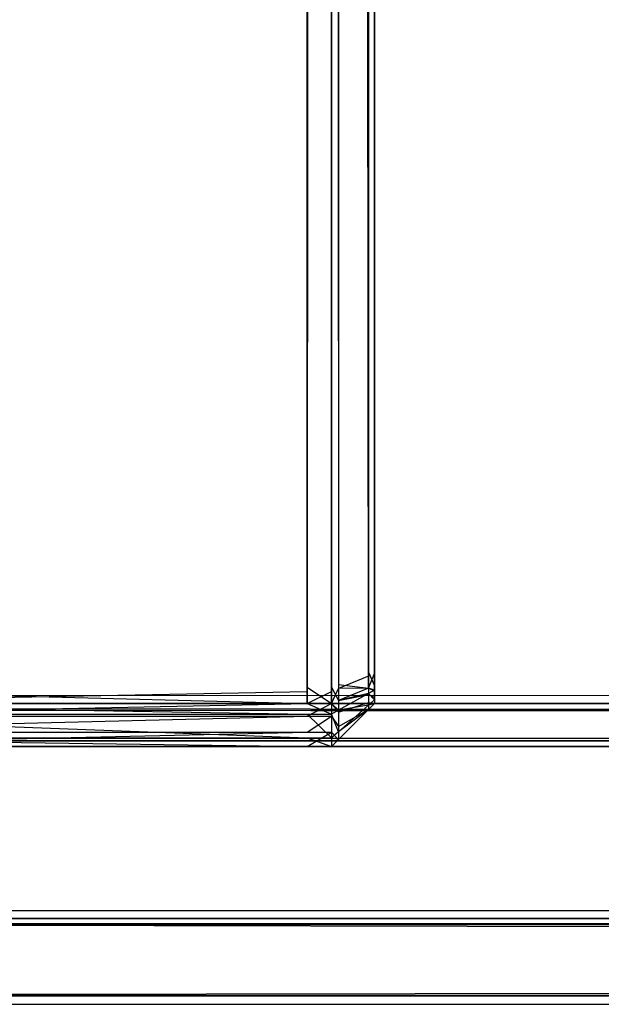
# Model space of a CAD drawing. Extents: x 0 to 1.6, y -0.5 to 0.
# Tile 4 of 186: x 0.00677 to 0.01354, y -0.501 to -0.48954. Entities that reach past the tile are written whole.
import ezdxf

# ---------------------------------------------------------------- set-up
doc = ezdxf.new("R2010")
doc.units = 0
for name, color, linetype in [('L0_ABDECKPL_0___REPLACEMTFOREMP', 7, 'CONTINUOUS'), ('L11_KORPUS1_4___REPLACEMTFOREMP', 7, 'CONTINUOUS'), ('L15_KORPUS1_0___REPLACEMTFOREMP', 7, 'CONTINUOUS')]:
    doc.layers.add(name, color=color, linetype=linetype)

msp = doc.modelspace()

# ---------------------------------------------------------------- linework, layer by layer
at = {"layer": 'L0_ABDECKPL_0___REPLACEMTFOREMP', "color": 39}
for points, invisible_edges in [([(0.001665, -0.001867, 0.603241), (0.001616, -0.499911, 0.603241), (0.471779, -0.499911, 0.603241), (0.001665, -0.001867, 0.603241)], 15), ([(0.001616, -0.499908, 0.591241), (0.001665, -0.00187, 0.591241), (0.475865, -0.499908, 0.591241), (0.001616, -0.499908, 0.591241)], 15), ([(0.001665, -0.001867, 0.603241), (0.471779, -0.499911, 0.603241), (0.471779, -0.001867, 0.603241), (0.001665, -0.001867, 0.603241)], 15), ([(0.475865, -0.499908, 0.591241), (0.001665, -0.00187, 0.591241), (0.471779, -0.00187, 0.591241), (0.475865, -0.499908, 0.591241)], 15), ([(0.475865, -0.499908, 0.591241), (0.001616, -0.500001, 0.591241), (0.001616, -0.499908, 0.591241), (0.475865, -0.499908, 0.591241)], 13), ([(0.001616, -0.500001, 0.591241), (0.475865, -0.499908, 0.591241), (0.471779, -0.500001, 0.591241), (0.001616, -0.500001, 0.591241)], 14), ([(0.001616, -0.500001, 0.603241), (0.471779, -0.499911, 0.603241), (0.001616, -0.499911, 0.603241), (0.001616, -0.500001, 0.603241)], 13), ([(0.471779, -0.499911, 0.603241), (0.001616, -0.500001, 0.603241), (0.471779, -0.500001, 0.603241), (0.471779, -0.499911, 0.603241)], 14), ([(0.001616, -0.500001, 0.591241), (0.471779, -0.500072, 0.591312), (0.001587, -0.500072, 0.591312), (0.001616, -0.500001, 0.591241)], 14), ([(0.471779, -0.500001, 0.603241), (0.001591, -0.500061, 0.603181), (0.471779, -0.500061, 0.603181), (0.471779, -0.500001, 0.603241)], 13), ([(0.001591, -0.500061, 0.603181), (0.471779, -0.500001, 0.603241), (0.001616, -0.500001, 0.603241), (0.001591, -0.500061, 0.603181)], 14), ([(0.471779, -0.500072, 0.591312), (0.001616, -0.500001, 0.591241), (0.471779, -0.500001, 0.591241), (0.471779, -0.500072, 0.591312)], 13), ([(0.001587, -0.500072, 0.591312), (0.471779, -0.500899, 0.59214), (0.001244, -0.500899, 0.59214), (0.001587, -0.500072, 0.591312)], 14), ([(0.471779, -0.500061, 0.603181), (0.001247, -0.500892, 0.60235), (0.471779, -0.500892, 0.60235), (0.471779, -0.500061, 0.603181)], 13), ([(0.001247, -0.500892, 0.60235), (0.471779, -0.500061, 0.603181), (0.001591, -0.500061, 0.603181), (0.001247, -0.500892, 0.60235)], 14), ([(0.471779, -0.500899, 0.59214), (0.001587, -0.500072, 0.591312), (0.471779, -0.500072, 0.591312), (0.471779, -0.500899, 0.59214)], 13), ([(0.471779, -0.500892, 0.60235), (0.001202, -0.501, 0.602241), (0.471779, -0.501, 0.602241), (0.471779, -0.500892, 0.60235)], 13), ([(0.001202, -0.501, 0.602241), (0.471779, -0.500892, 0.60235), (0.001247, -0.500892, 0.60235), (0.001202, -0.501, 0.602241)], 14), ([(0.001244, -0.500899, 0.59214), (0.471779, -0.501, 0.592241), (0.001202, -0.501, 0.592241), (0.001244, -0.500899, 0.59214)], 14), ([(0.471779, -0.501, 0.592241), (0.001244, -0.500899, 0.59214), (0.471779, -0.500899, 0.59214), (0.471779, -0.501, 0.592241)], 13), ([(0.471779, -0.501, 0.592379), (0.001202, -0.501, 0.592241), (0.471779, -0.501, 0.592241), (0.471779, -0.501, 0.592379)], 13), ([(0.001202, -0.501, 0.592241), (0.471779, -0.501, 0.592379), (0.001202, -0.501, 0.592379), (0.001202, -0.501, 0.592241)], 14), ([(0.471779, -0.501, 0.602241), (0.001202, -0.501, 0.602063), (0.471779, -0.501, 0.602063), (0.471779, -0.501, 0.602241)], 13), ([(0.001202, -0.501, 0.602063), (0.471779, -0.501, 0.602241), (0.001202, -0.501, 0.602241), (0.001202, -0.501, 0.602063)], 14), ([(0.471779, -0.501, 0.602063), (0.001202, -0.501, 0.592379), (0.471779, -0.501, 0.592379), (0.471779, -0.501, 0.602063)], 13), ([(0.001202, -0.501, 0.592379), (0.471779, -0.501, 0.602063), (0.001202, -0.501, 0.602063), (0.001202, -0.501, 0.592379)], 14)]:
    msp.add_3dface(points, dxfattribs=dict(at, invisible_edges=invisible_edges))
at = {"layer": 'L11_KORPUS1_4___REPLACEMTFOREMP', "color": 8}
for points, invisible_edges in [([(0.010115, -0.022843, 0.006887), (0.002746, -0.49736, 0.006887), (0.002746, -0.019241, 0.006887), (0.010115, -0.022843, 0.006887)], 13), ([(0.002746, -0.497312, 0.59039), (0.010115, -0.022897, 0.59039), (0.002746, -0.019295, 0.59039), (0.002746, -0.497312, 0.59039)], 13), ([(0.002746, -0.49736, 0.006887), (0.010115, -0.022843, 0.006887), (0.010115, -0.49736, 0.006887), (0.002746, -0.49736, 0.006887)], 14), ([(0.010115, -0.022897, 0.59039), (0.002746, -0.497312, 0.59039), (0.010115, -0.497312, 0.59039), (0.010115, -0.022897, 0.59039)], 14), ([(0.010399, -0.022843, 0.006887), (0.010115, -0.49736, 0.006887), (0.010115, -0.022843, 0.006887), (0.010399, -0.022843, 0.006887)], 13), ([(0.010115, -0.49736, 0.006887), (0.010399, -0.022843, 0.006887), (0.010399, -0.49736, 0.006887), (0.010115, -0.49736, 0.006887)], 14), ([(0.010115, -0.497312, 0.59039), (0.010399, -0.022897, 0.59039), (0.010115, -0.022897, 0.59039), (0.010115, -0.497312, 0.59039)], 13), ([(0.010399, -0.022897, 0.59039), (0.010115, -0.497312, 0.59039), (0.010399, -0.497312, 0.59039), (0.010399, -0.022897, 0.59039)], 14), ([(0.010479, -0.022876, 0.006967), (0.010399, -0.49736, 0.006887), (0.010399, -0.022843, 0.006887), (0.010479, -0.022876, 0.006967)], 13), ([(0.010399, -0.49736, 0.006887), (0.010479, -0.022876, 0.006967), (0.010479, -0.497327, 0.006967), (0.010399, -0.49736, 0.006887)], 14), ([(0.010479, -0.497279, 0.59031), (0.010399, -0.022897, 0.59039), (0.010399, -0.497312, 0.59039), (0.010479, -0.497279, 0.59031)], 13), ([(0.010399, -0.022897, 0.59039), (0.010479, -0.497279, 0.59031), (0.010479, -0.02293, 0.59031), (0.010399, -0.022897, 0.59039)], 14), ([(0.010479, -0.022876, 0.006967), (0.010828, -0.497183, 0.007316), (0.010479, -0.497327, 0.006967), (0.010479, -0.022876, 0.006967)], 13), ([(0.010828, -0.497183, 0.007316), (0.010479, -0.022876, 0.006967), (0.010828, -0.02302, 0.007316), (0.010828, -0.497183, 0.007316)], 14), ([(0.010828, -0.497135, 0.589961), (0.010479, -0.02293, 0.59031), (0.010479, -0.497279, 0.59031), (0.010828, -0.497135, 0.589961)], 13), ([(0.010479, -0.02293, 0.59031), (0.010828, -0.497135, 0.589961), (0.010828, -0.023075, 0.589961), (0.010479, -0.02293, 0.59031)], 14), ([(0.010899, -0.02305, 0.007387), (0.010828, -0.497183, 0.007316), (0.010828, -0.02302, 0.007316), (0.010899, -0.02305, 0.007387)], 13), ([(0.010828, -0.497183, 0.007316), (0.010899, -0.02305, 0.007387), (0.010899, -0.497153, 0.007387), (0.010828, -0.497183, 0.007316)], 14), ([(0.010899, -0.497105, 0.58989), (0.010828, -0.023075, 0.589961), (0.010828, -0.497135, 0.589961), (0.010899, -0.497105, 0.58989)], 13), ([(0.010828, -0.023075, 0.589961), (0.010899, -0.497105, 0.58989), (0.010899, -0.023104, 0.58989), (0.010828, -0.023075, 0.589961)], 14), ([(0.010899, -0.497153, 0.007387), (0.010899, -0.02305, 0.007606), (0.010899, -0.497153, 0.007606), (0.010899, -0.497153, 0.007387)], 13), ([(0.010899, -0.02305, 0.007606), (0.010899, -0.497153, 0.007387), (0.010899, -0.02305, 0.007387), (0.010899, -0.02305, 0.007606)], 14), ([(0.010899, -0.497105, 0.589671), (0.010899, -0.497153, 0.007606), (0.010899, -0.02305, 0.007606), (0.010899, -0.497105, 0.589671)], 13), ([(0.010899, -0.497105, 0.589671), (0.010899, -0.02305, 0.007606), (0.010899, -0.023104, 0.589671), (0.010899, -0.497105, 0.589671)], 10), ([(0.010899, -0.497105, 0.589671), (0.010899, -0.023104, 0.58989), (0.010899, -0.497105, 0.58989), (0.010899, -0.497105, 0.589671)], 13), ([(0.010899, -0.023104, 0.58989), (0.010899, -0.497105, 0.589671), (0.010899, -0.023104, 0.589671), (0.010899, -0.023104, 0.58989)], 14), ([(0.010479, -0.497279, 0.59031), (0.010828, -0.497322, 0.589961), (0.010828, -0.497135, 0.589961), (0.010479, -0.497279, 0.59031)], 14), ([(0.010828, -0.497322, 0.007316), (0.010479, -0.497327, 0.006967), (0.010828, -0.497183, 0.007316), (0.010828, -0.497322, 0.007316)], 14), ([(0.010828, -0.497135, 0.589961), (0.010899, -0.497293, 0.58989), (0.010899, -0.497105, 0.58989), (0.010828, -0.497135, 0.589961)], 14), ([(0.010899, -0.497293, 0.58989), (0.010828, -0.497135, 0.589961), (0.010828, -0.497322, 0.589961), (0.010899, -0.497293, 0.58989)], 13), ([(0.010899, -0.497153, 0.007387), (0.010828, -0.497322, 0.007316), (0.010828, -0.497183, 0.007316), (0.010899, -0.497153, 0.007387)], 13), ([(0.010828, -0.497322, 0.007316), (0.010899, -0.497153, 0.007387), (0.010899, -0.497293, 0.007387), (0.010828, -0.497322, 0.007316)], 14), ([(0.010899, -0.497202, 0.589671), (0.010899, -0.497105, 0.58989), (0.010899, -0.497293, 0.58989), (0.010899, -0.497202, 0.589671)], 13), ([(0.010899, -0.497105, 0.58989), (0.010899, -0.497202, 0.589671), (0.010899, -0.497105, 0.589671), (0.010899, -0.497105, 0.58989)], 14), ([(0.010899, -0.497202, 0.589671), (0.010899, -0.497202, 0.007606), (0.010899, -0.497105, 0.589671), (0.010899, -0.497202, 0.589671)], 13), ([(0.010899, -0.497105, 0.589671), (0.010899, -0.497202, 0.007606), (0.010899, -0.497153, 0.007606), (0.010899, -0.497105, 0.589671)], 10), ([(0.010899, -0.497153, 0.007387), (0.010899, -0.497202, 0.007606), (0.010899, -0.497293, 0.007387), (0.010899, -0.497153, 0.007387)], 13), ([(0.010899, -0.497202, 0.007606), (0.010899, -0.497153, 0.007387), (0.010899, -0.497153, 0.007606), (0.010899, -0.497202, 0.007606)], 14), ([(0.010399, -0.497312, 0.59039), (0.010479, -0.497467, 0.59031), (0.010479, -0.497279, 0.59031), (0.010399, -0.497312, 0.59039)], 14), ([(0.010828, -0.497322, 0.589961), (0.010479, -0.497279, 0.59031), (0.010479, -0.497467, 0.59031), (0.010828, -0.497322, 0.589961)], 13), ([(0.010899, -0.497344, 0.007438), (0.010828, -0.497322, 0.007316), (0.010899, -0.497293, 0.007387), (0.010899, -0.497344, 0.007438)], 14), ([(0.010828, -0.497322, 0.589961), (0.010899, -0.497354, 0.589829), (0.010899, -0.497293, 0.58989), (0.010828, -0.497322, 0.589961)], 14), ([(0.010899, -0.497222, 0.007626), (0.010899, -0.497293, 0.007387), (0.010899, -0.497202, 0.007606), (0.010899, -0.497222, 0.007626)], 14), ([(0.010899, -0.497293, 0.58989), (0.010899, -0.497226, 0.589648), (0.010899, -0.497202, 0.589671), (0.010899, -0.497293, 0.58989)], 14), ([(0.010899, -0.497226, 0.589648), (0.010899, -0.497222, 0.007626), (0.010899, -0.497202, 0.589671), (0.010899, -0.497226, 0.589648)], 13), ([(0.010899, -0.497202, 0.589671), (0.010899, -0.497222, 0.007626), (0.010899, -0.497202, 0.007606), (0.010899, -0.497202, 0.589671)], 10), ([(0.010899, -0.497293, 0.007387), (0.010899, -0.497222, 0.007626), (0.010899, -0.497344, 0.007438), (0.010899, -0.497293, 0.007387)], 13), ([(0.010899, -0.497265, 0.007669), (0.010899, -0.497344, 0.007438), (0.010899, -0.497222, 0.007626), (0.010899, -0.497265, 0.007669)], 14), ([(0.010899, -0.497255, 0.589619), (0.010899, -0.497265, 0.007669), (0.010899, -0.497222, 0.007626), (0.010899, -0.497255, 0.589619)], 13), ([(0.010899, -0.497255, 0.589619), (0.010899, -0.497222, 0.007626), (0.010899, -0.497226, 0.589648), (0.010899, -0.497255, 0.589619)], 10), ([(0.010899, -0.497354, 0.589829), (0.010899, -0.497255, 0.589619), (0.010899, -0.497226, 0.589648), (0.010899, -0.497354, 0.589829)], 14), ([(0.010899, -0.497226, 0.589648), (0.010899, -0.497293, 0.58989), (0.010899, -0.497354, 0.589829), (0.010899, -0.497226, 0.589648)], 13), ([(0.010899, -0.49743, 0.589753), (0.010899, -0.497281, 0.589592), (0.010899, -0.497255, 0.589619), (0.010899, -0.49743, 0.589753)], 14), ([(0.010899, -0.497255, 0.589619), (0.010899, -0.497354, 0.589829), (0.010899, -0.49743, 0.589753), (0.010899, -0.497255, 0.589619)], 13), ([(0.010899, -0.497281, 0.589448), (0.010899, -0.497255, 0.589619), (0.010899, -0.497281, 0.589592), (0.010899, -0.497281, 0.589448)], 13), ([(0.010899, -0.497255, 0.589619), (0.010899, -0.497281, 0.589448), (0.010899, -0.497281, 0.007813), (0.010899, -0.497255, 0.589619)], 10), ([(0.010899, -0.497255, 0.589619), (0.010899, -0.497281, 0.007813), (0.010899, -0.497281, 0.007685), (0.010899, -0.497255, 0.589619)], 13), ([(0.010899, -0.497255, 0.589619), (0.010899, -0.497281, 0.007685), (0.010899, -0.497265, 0.007669), (0.010899, -0.497255, 0.589619)], 10), ([(0.010899, -0.497344, 0.007438), (0.010899, -0.497265, 0.007669), (0.010899, -0.497458, 0.007553), (0.010899, -0.497344, 0.007438)], 13), ([(0.010899, -0.497281, 0.007685), (0.010899, -0.497458, 0.007553), (0.010899, -0.497265, 0.007669), (0.010899, -0.497281, 0.007685)], 14), ([(0.010899, -0.497281, 0.589592), (0.010899, -0.49743, 0.589753), (0.010899, -0.4975, 0.589683), (0.010899, -0.497281, 0.589592)], 13), ([(0.010899, -0.4975, 0.007595), (0.010899, -0.497281, 0.007813), (0.010899, -0.4975, 0.007813), (0.010899, -0.4975, 0.007595)], 13), ([(0.010899, -0.497281, 0.007813), (0.010899, -0.4975, 0.007595), (0.010899, -0.497281, 0.007685), (0.010899, -0.497281, 0.007813)], 14), ([(0.010899, -0.4975, 0.589448), (0.010899, -0.497281, 0.589592), (0.010899, -0.4975, 0.589683), (0.010899, -0.4975, 0.589448)], 13), ([(0.010899, -0.497281, 0.589592), (0.010899, -0.4975, 0.589448), (0.010899, -0.497281, 0.589448), (0.010899, -0.497281, 0.589592)], 14), ([(0.010899, -0.497458, 0.007553), (0.010899, -0.497281, 0.007685), (0.010899, -0.4975, 0.007595), (0.010899, -0.497458, 0.007553)], 13), ([(0.010899, -0.4975, 0.007813), (0.010899, -0.497281, 0.589448), (0.010899, -0.4975, 0.589448), (0.010899, -0.4975, 0.007813)], 13), ([(0.010899, -0.497281, 0.589448), (0.010899, -0.4975, 0.007813), (0.010899, -0.497281, 0.007813), (0.010899, -0.497281, 0.589448)], 14), ([(0.010115, -0.4975, 0.59039), (0.002746, -0.497312, 0.59039), (0.002746, -0.4975, 0.59039), (0.010115, -0.4975, 0.59039)], 13), ([(0.002746, -0.497312, 0.59039), (0.010115, -0.4975, 0.59039), (0.010115, -0.497312, 0.59039), (0.002746, -0.497312, 0.59039)], 14), ([(0.010115, -0.49736, 0.006887), (0.002746, -0.4975, 0.006887), (0.002746, -0.49736, 0.006887), (0.010115, -0.49736, 0.006887)], 13), ([(0.002746, -0.4975, 0.006887), (0.010115, -0.49736, 0.006887), (0.010115, -0.4975, 0.006887), (0.002746, -0.4975, 0.006887)], 14), ([(0.010399, -0.4975, 0.59039), (0.010115, -0.497312, 0.59039), (0.010115, -0.4975, 0.59039), (0.010399, -0.4975, 0.59039)], 13), ([(0.010115, -0.497312, 0.59039), (0.010399, -0.4975, 0.59039), (0.010399, -0.497312, 0.59039), (0.010115, -0.497312, 0.59039)], 14), ([(0.010399, -0.49736, 0.006887), (0.010115, -0.4975, 0.006887), (0.010115, -0.49736, 0.006887), (0.010399, -0.49736, 0.006887)], 13), ([(0.010115, -0.4975, 0.006887), (0.010399, -0.49736, 0.006887), (0.010399, -0.4975, 0.006887), (0.010115, -0.4975, 0.006887)], 14), ([(0.010479, -0.497467, 0.59031), (0.010399, -0.497312, 0.59039), (0.010399, -0.4975, 0.59039), (0.010479, -0.497467, 0.59031)], 13), ([(0.010479, -0.497327, 0.006967), (0.010399, -0.4975, 0.006887), (0.010399, -0.49736, 0.006887), (0.010479, -0.497327, 0.006967)], 13), ([(0.010399, -0.4975, 0.006887), (0.010479, -0.497327, 0.006967), (0.010479, -0.497467, 0.006967), (0.010399, -0.4975, 0.006887)], 14), ([(0.010828, -0.497384, 0.007377), (0.010479, -0.497467, 0.006967), (0.010828, -0.497322, 0.007316), (0.010828, -0.497384, 0.007377)], 14), ([(0.010479, -0.497467, 0.59031), (0.010828, -0.497396, 0.589888), (0.010828, -0.497322, 0.589961), (0.010479, -0.497467, 0.59031)], 14), ([(0.010479, -0.497327, 0.006967), (0.010828, -0.497322, 0.007316), (0.010479, -0.497467, 0.006967), (0.010479, -0.497327, 0.006967)], 13), ([(0.010479, -0.497467, 0.006967), (0.010828, -0.497384, 0.007377), (0.010479, -0.497579, 0.007079), (0.010479, -0.497467, 0.006967)], 13), ([(0.010828, -0.497521, 0.007515), (0.010479, -0.497579, 0.007079), (0.010828, -0.497384, 0.007377), (0.010828, -0.497521, 0.007515)], 14), ([(0.010479, -0.497601, 0.590176), (0.010828, -0.497488, 0.589796), (0.010828, -0.497396, 0.589888), (0.010479, -0.497601, 0.590176)], 14), ([(0.010828, -0.497396, 0.589888), (0.010479, -0.497467, 0.59031), (0.010479, -0.497601, 0.590176), (0.010828, -0.497396, 0.589888)], 13), ([(0.010828, -0.497322, 0.007316), (0.010899, -0.497344, 0.007438), (0.010828, -0.497384, 0.007377), (0.010828, -0.497322, 0.007316)], 13), ([(0.010899, -0.497354, 0.589829), (0.010828, -0.497322, 0.589961), (0.010828, -0.497396, 0.589888), (0.010899, -0.497354, 0.589829)], 13), ([(0.010899, -0.497458, 0.007553), (0.010828, -0.497384, 0.007377), (0.010899, -0.497344, 0.007438), (0.010899, -0.497458, 0.007553)], 14), ([(0.010828, -0.497396, 0.589888), (0.010899, -0.49743, 0.589753), (0.010899, -0.497354, 0.589829), (0.010828, -0.497396, 0.589888)], 14), ([(0.010828, -0.497384, 0.007377), (0.010899, -0.497458, 0.007553), (0.010828, -0.497521, 0.007515), (0.010828, -0.497384, 0.007377)], 13), ([(0.010899, -0.49743, 0.589753), (0.010828, -0.497396, 0.589888), (0.010828, -0.497488, 0.589796), (0.010899, -0.49743, 0.589753)], 13), ([(0.010115, -0.497623, 0.007011), (0.002746, -0.4975, 0.006887), (0.010115, -0.4975, 0.006887), (0.010115, -0.497623, 0.007011)], 13), ([(0.002746, -0.4975, 0.006887), (0.010115, -0.497623, 0.007011), (0.002746, -0.497623, 0.007011), (0.002746, -0.4975, 0.006887)], 14), ([(0.010115, -0.4975, 0.59039), (0.002746, -0.497648, 0.590242), (0.010115, -0.497648, 0.590242), (0.010115, -0.4975, 0.59039)], 13), ([(0.002746, -0.497648, 0.590242), (0.010115, -0.4975, 0.59039), (0.002746, -0.4975, 0.59039), (0.002746, -0.497648, 0.590242)], 14), ([(0.010399, -0.497623, 0.007011), (0.010115, -0.4975, 0.006887), (0.010399, -0.4975, 0.006887), (0.010399, -0.497623, 0.007011)], 13), ([(0.010115, -0.4975, 0.006887), (0.010399, -0.497623, 0.007011), (0.010115, -0.497623, 0.007011), (0.010115, -0.4975, 0.006887)], 14), ([(0.010399, -0.4975, 0.59039), (0.010115, -0.497648, 0.590242), (0.010399, -0.497648, 0.590242), (0.010399, -0.4975, 0.59039)], 13), ([(0.010115, -0.497648, 0.590242), (0.010399, -0.4975, 0.59039), (0.010115, -0.4975, 0.59039), (0.010115, -0.497648, 0.590242)], 14), ([(0.010479, -0.497579, 0.007079), (0.010399, -0.4975, 0.006887), (0.010479, -0.497467, 0.006967), (0.010479, -0.497579, 0.007079)], 14), ([(0.010399, -0.4975, 0.59039), (0.010479, -0.497601, 0.590176), (0.010479, -0.497467, 0.59031), (0.010399, -0.4975, 0.59039)], 14), ([(0.010399, -0.4975, 0.006887), (0.010479, -0.497579, 0.007079), (0.010399, -0.497623, 0.007011), (0.010399, -0.4975, 0.006887)], 13), ([(0.010479, -0.497601, 0.590176), (0.010399, -0.4975, 0.59039), (0.010399, -0.497648, 0.590242), (0.010479, -0.497601, 0.590176)], 13), ([(0.010479, -0.497768, 0.590009), (0.010828, -0.497571, 0.589712), (0.010828, -0.497488, 0.589796), (0.010479, -0.497768, 0.590009)], 14), ([(0.010828, -0.497488, 0.589796), (0.010479, -0.497601, 0.590176), (0.010479, -0.497768, 0.590009), (0.010828, -0.497488, 0.589796)], 13), ([(0.010479, -0.497579, 0.007079), (0.010828, -0.497521, 0.007515), (0.010479, -0.497829, 0.00733), (0.010479, -0.497579, 0.007079)], 13), ([(0.010828, -0.497571, 0.007565), (0.010479, -0.497829, 0.00733), (0.010828, -0.497521, 0.007515), (0.010828, -0.497571, 0.007565)], 14), ([(0.010828, -0.497488, 0.589796), (0.010899, -0.4975, 0.589683), (0.010899, -0.49743, 0.589753), (0.010828, -0.497488, 0.589796)], 14), ([(0.010899, -0.4975, 0.007595), (0.010828, -0.497521, 0.007515), (0.010899, -0.497458, 0.007553), (0.010899, -0.4975, 0.007595)], 14), ([(0.010899, -0.4975, 0.589683), (0.010828, -0.497488, 0.589796), (0.010828, -0.497571, 0.589712), (0.010899, -0.4975, 0.589683)], 13), ([(0.010899, -0.4975, 0.007595), (0.010828, -0.497571, 0.007784), (0.010828, -0.497571, 0.007565), (0.010899, -0.4975, 0.007595)], 13), ([(0.010828, -0.497571, 0.007784), (0.010899, -0.4975, 0.007595), (0.010899, -0.4975, 0.007813), (0.010828, -0.497571, 0.007784)], 14), ([(0.010899, -0.4975, 0.589683), (0.010828, -0.497571, 0.589478), (0.010899, -0.4975, 0.589448), (0.010899, -0.4975, 0.589683)], 13), ([(0.010828, -0.497571, 0.589478), (0.010899, -0.4975, 0.589683), (0.010828, -0.497571, 0.589712), (0.010828, -0.497571, 0.589478)], 14), ([(0.010828, -0.497521, 0.007515), (0.010899, -0.4975, 0.007595), (0.010828, -0.497571, 0.007565), (0.010828, -0.497521, 0.007515)], 13), ([(0.010899, -0.4975, 0.007813), (0.010828, -0.497571, 0.589478), (0.010828, -0.497571, 0.007784), (0.010899, -0.4975, 0.007813)], 13), ([(0.010828, -0.497571, 0.589478), (0.010899, -0.4975, 0.007813), (0.010899, -0.4975, 0.589448), (0.010828, -0.497571, 0.589478)], 14), ([(0.010115, -0.4979, 0.007287), (0.002746, -0.497623, 0.007011), (0.010115, -0.497623, 0.007011), (0.010115, -0.4979, 0.007287)], 13), ([(0.002746, -0.497623, 0.007011), (0.010115, -0.4979, 0.007287), (0.002746, -0.4979, 0.007287), (0.002746, -0.497623, 0.007011)], 14), ([(0.010399, -0.4979, 0.007287), (0.010115, -0.497623, 0.007011), (0.010399, -0.497623, 0.007011), (0.010399, -0.4979, 0.007287)], 13), ([(0.010115, -0.497623, 0.007011), (0.010399, -0.4979, 0.007287), (0.010115, -0.4979, 0.007287), (0.010115, -0.497623, 0.007011)], 14), ([(0.010479, -0.497829, 0.00733), (0.010399, -0.497623, 0.007011), (0.010479, -0.497579, 0.007079), (0.010479, -0.497829, 0.00733)], 14), ([(0.010399, -0.497648, 0.590242), (0.010479, -0.497768, 0.590009), (0.010479, -0.497601, 0.590176), (0.010399, -0.497648, 0.590242)], 14), ([(0.010399, -0.497623, 0.007011), (0.010479, -0.497829, 0.00733), (0.010399, -0.4979, 0.007287), (0.010399, -0.497623, 0.007011)], 13), ([(0.010828, -0.497571, 0.589712), (0.010479, -0.497768, 0.590009), (0.010479, -0.49792, 0.589857), (0.010828, -0.497571, 0.589712)], 13), ([(0.010828, -0.497571, 0.007784), (0.010479, -0.49792, 0.589622), (0.010479, -0.49792, 0.00764), (0.010828, -0.497571, 0.007784)], 13), ([(0.010479, -0.49792, 0.589622), (0.010828, -0.497571, 0.007784), (0.010828, -0.497571, 0.589478), (0.010479, -0.49792, 0.589622)], 14), ([(0.010479, -0.497829, 0.00733), (0.010828, -0.497571, 0.007565), (0.010479, -0.49792, 0.007421), (0.010479, -0.497829, 0.00733)], 13), ([(0.010828, -0.497571, 0.589712), (0.010479, -0.49792, 0.589622), (0.010828, -0.497571, 0.589478), (0.010828, -0.497571, 0.589712)], 13), ([(0.010479, -0.49792, 0.589622), (0.010828, -0.497571, 0.589712), (0.010479, -0.49792, 0.589857), (0.010479, -0.49792, 0.589622)], 14), ([(0.010828, -0.497571, 0.007565), (0.010479, -0.49792, 0.00764), (0.010479, -0.49792, 0.007421), (0.010828, -0.497571, 0.007565)], 13), ([(0.010479, -0.49792, 0.00764), (0.010828, -0.497571, 0.007565), (0.010828, -0.497571, 0.007784), (0.010479, -0.49792, 0.00764)], 14), ([(0.010115, -0.497648, 0.590242), (0.002746, -0.497832, 0.590058), (0.010115, -0.497832, 0.590058), (0.010115, -0.497648, 0.590242)], 13), ([(0.002746, -0.497832, 0.590058), (0.010115, -0.497648, 0.590242), (0.002746, -0.497648, 0.590242), (0.002746, -0.497832, 0.590058)], 14), ([(0.010399, -0.497648, 0.590242), (0.010115, -0.497832, 0.590058), (0.010399, -0.497832, 0.590058), (0.010399, -0.497648, 0.590242)], 13), ([(0.010115, -0.497832, 0.590058), (0.010399, -0.497648, 0.590242), (0.010115, -0.497648, 0.590242), (0.010115, -0.497832, 0.590058)], 14), ([(0.010479, -0.497768, 0.590009), (0.010399, -0.497648, 0.590242), (0.010399, -0.497832, 0.590058), (0.010479, -0.497768, 0.590009)], 13), ([(0.010115, -0.497832, 0.590058), (0.002746, -0.498, 0.58989), (0.010115, -0.498, 0.58989), (0.010115, -0.497832, 0.590058)], 13), ([(0.002746, -0.498, 0.58989), (0.010115, -0.497832, 0.590058), (0.002746, -0.497832, 0.590058), (0.002746, -0.498, 0.58989)], 14), ([(0.010399, -0.497832, 0.590058), (0.010115, -0.498, 0.58989), (0.010399, -0.498, 0.58989), (0.010399, -0.497832, 0.590058)], 13), ([(0.010115, -0.498, 0.58989), (0.010399, -0.497832, 0.590058), (0.010115, -0.497832, 0.590058), (0.010115, -0.498, 0.58989)], 14), ([(0.010399, -0.497832, 0.590058), (0.010479, -0.49792, 0.589857), (0.010479, -0.497768, 0.590009), (0.010399, -0.497832, 0.590058)], 14), ([(0.010479, -0.49792, 0.007421), (0.010399, -0.4979, 0.007287), (0.010479, -0.497829, 0.00733), (0.010479, -0.49792, 0.007421)], 14), ([(0.010479, -0.49792, 0.589857), (0.010399, -0.497832, 0.590058), (0.010399, -0.498, 0.58989), (0.010479, -0.49792, 0.589857)], 13), ([(0.010115, -0.498, 0.007387), (0.002746, -0.4979, 0.007287), (0.010115, -0.4979, 0.007287), (0.010115, -0.498, 0.007387)], 13), ([(0.002746, -0.4979, 0.007287), (0.010115, -0.498, 0.007387), (0.002746, -0.498, 0.007387), (0.002746, -0.4979, 0.007287)], 14), ([(0.010399, -0.498, 0.007387), (0.010115, -0.4979, 0.007287), (0.010399, -0.4979, 0.007287), (0.010399, -0.498, 0.007387)], 13), ([(0.010115, -0.4979, 0.007287), (0.010399, -0.498, 0.007387), (0.010115, -0.498, 0.007387), (0.010115, -0.4979, 0.007287)], 14), ([(0.010399, -0.4979, 0.007287), (0.010479, -0.49792, 0.007421), (0.010399, -0.498, 0.007387), (0.010399, -0.4979, 0.007287)], 13), ([(0.010479, -0.49792, 0.007421), (0.010399, -0.498, 0.007606), (0.010399, -0.498, 0.007387), (0.010479, -0.49792, 0.007421)], 13), ([(0.010399, -0.498, 0.007606), (0.010479, -0.49792, 0.007421), (0.010479, -0.49792, 0.00764), (0.010399, -0.498, 0.007606)], 14), ([(0.010479, -0.49792, 0.589857), (0.010399, -0.498, 0.589655), (0.010479, -0.49792, 0.589622), (0.010479, -0.49792, 0.589857)], 13), ([(0.010399, -0.498, 0.589655), (0.010479, -0.49792, 0.589857), (0.010399, -0.498, 0.58989), (0.010399, -0.498, 0.589655)], 14), ([(0.010479, -0.49792, 0.00764), (0.010399, -0.498, 0.589655), (0.010399, -0.498, 0.007606), (0.010479, -0.49792, 0.00764)], 13), ([(0.010399, -0.498, 0.589655), (0.010479, -0.49792, 0.00764), (0.010479, -0.49792, 0.589622), (0.010399, -0.498, 0.589655)], 14), ([(0.010115, -0.498, 0.58989), (0.002746, -0.498, 0.589655), (0.010115, -0.498, 0.589655), (0.010115, -0.498, 0.58989)], 13), ([(0.002746, -0.498, 0.589655), (0.010115, -0.498, 0.58989), (0.002746, -0.498, 0.58989), (0.002746, -0.498, 0.589655)], 14), ([(0.010115, -0.498, 0.589655), (0.002746, -0.498, 0.007606), (0.010115, -0.498, 0.007606), (0.010115, -0.498, 0.589655)], 13), ([(0.002746, -0.498, 0.007606), (0.010115, -0.498, 0.589655), (0.002746, -0.498, 0.589655), (0.002746, -0.498, 0.007606)], 14), ([(0.010115, -0.498, 0.007606), (0.002746, -0.498, 0.007387), (0.010115, -0.498, 0.007387), (0.010115, -0.498, 0.007606)], 13), ([(0.002746, -0.498, 0.007387), (0.010115, -0.498, 0.007606), (0.002746, -0.498, 0.007606), (0.002746, -0.498, 0.007387)], 14), ([(0.010399, -0.498, 0.58989), (0.010115, -0.498, 0.589655), (0.010399, -0.498, 0.589655), (0.010399, -0.498, 0.58989)], 13), ([(0.010115, -0.498, 0.589655), (0.010399, -0.498, 0.58989), (0.010115, -0.498, 0.58989), (0.010115, -0.498, 0.589655)], 14), ([(0.010399, -0.498, 0.589655), (0.010115, -0.498, 0.007606), (0.010399, -0.498, 0.007606), (0.010399, -0.498, 0.589655)], 13), ([(0.010115, -0.498, 0.007606), (0.010399, -0.498, 0.589655), (0.010115, -0.498, 0.589655), (0.010115, -0.498, 0.007606)], 14), ([(0.010399, -0.498, 0.007606), (0.010115, -0.498, 0.007387), (0.010399, -0.498, 0.007387), (0.010399, -0.498, 0.007606)], 13), ([(0.010115, -0.498, 0.007387), (0.010399, -0.498, 0.007606), (0.010115, -0.498, 0.007606), (0.010115, -0.498, 0.007387)], 14)]:
    msp.add_3dface(points, dxfattribs=dict(at, invisible_edges=invisible_edges))
at = {"layer": 'L15_KORPUS1_0___REPLACEMTFOREMP', "color": 8}
for points, invisible_edges in [([(0.002909, -0.497406), (0.002912, -0.000594), (0.5, -0.497406), (0.002909, -0.497406)], 15), ([(0.002912, -0.000596, 0.00769), (0.002909, -0.497404, 0.00769), (0.5, -0.497404, 0.00769), (0.002912, -0.000596, 0.00769)], 15), ([(0.5, -0.497406), (0.002912, -0.000594), (0.5, -0.000594), (0.5, -0.497406)], 9), ([(0.002912, -0.000596, 0.00769), (0.5, -0.497404, 0.00769), (0.5, -0.000596, 0.00769), (0.002912, -0.000596, 0.00769)], 15), ([(0.5, -0.4975, 0.00769), (0.002909, -0.497404, 0.00769), (0.002909, -0.4975, 0.00769), (0.5, -0.4975, 0.00769)], 13), ([(0.002909, -0.497404, 0.00769), (0.5, -0.4975, 0.00769), (0.5, -0.497404, 0.00769), (0.002909, -0.497404, 0.00769)], 14), ([(0.5, -0.497406), (0.002909, -0.4975), (0.002909, -0.497406), (0.5, -0.497406)], 13), ([(0.002909, -0.4975), (0.5, -0.497406), (0.5, -0.4975), (0.002909, -0.4975)], 14), ([(0.002909, -0.4975), (0.5, -0.49758, 0.00008), (0.002876, -0.49758, 0.000079), (0.002909, -0.4975)], 13), ([(0.5, -0.497557, 0.007633), (0.002909, -0.4975, 0.00769), (0.002886, -0.497557, 0.007633), (0.5, -0.497557, 0.007633)], 13), ([(0.5, -0.49758, 0.00008), (0.002909, -0.4975), (0.5, -0.4975), (0.5, -0.49758, 0.00008)], 14), ([(0.002909, -0.4975, 0.00769), (0.5, -0.497557, 0.007633), (0.5, -0.4975, 0.00769), (0.002909, -0.4975, 0.00769)], 14), ([(0.002876, -0.49758, 0.000079), (0.5, -0.497936, 0.000436), (0.002728, -0.497936, 0.000436), (0.002876, -0.49758, 0.000079)], 13), ([(0.5, -0.497901, 0.007289), (0.002886, -0.497557, 0.007633), (0.002743, -0.497901, 0.007289), (0.5, -0.497901, 0.007289)], 13), ([(0.5, -0.497936, 0.000436), (0.002876, -0.49758, 0.000079), (0.5, -0.49758, 0.00008), (0.5, -0.497936, 0.000436)], 14), ([(0.002886, -0.497557, 0.007633), (0.5, -0.497901, 0.007289), (0.5, -0.497557, 0.007633), (0.002886, -0.497557, 0.007633)], 14), ([(0.5, -0.498, 0.00719), (0.002743, -0.497901, 0.007289), (0.002702, -0.498, 0.00719), (0.5, -0.498, 0.00719)], 13), ([(0.002728, -0.497936, 0.000436), (0.5, -0.498, 0.0005), (0.002702, -0.498, 0.0005), (0.002728, -0.497936, 0.000436)], 13), ([(0.5, -0.498, 0.0005), (0.002728, -0.497936, 0.000436), (0.5, -0.497936, 0.000436), (0.5, -0.498, 0.0005)], 14), ([(0.002743, -0.497901, 0.007289), (0.5, -0.498, 0.00719), (0.5, -0.497901, 0.007289), (0.002743, -0.497901, 0.007289)], 14), ([(0.5, -0.498, 0.0005), (0.002702, -0.498, 0.000565), (0.002702, -0.498, 0.0005), (0.5, -0.498, 0.0005)], 13), ([(0.002702, -0.498, 0.000565), (0.5, -0.498, 0.0005), (0.5, -0.498, 0.000565), (0.002702, -0.498, 0.000565)], 14), ([(0.5, -0.498, 0.000565), (0.002702, -0.498, 0.007018), (0.002702, -0.498, 0.000565), (0.5, -0.498, 0.000565)], 13), ([(0.002702, -0.498, 0.007018), (0.5, -0.498, 0.000565), (0.5, -0.498, 0.007018), (0.002702, -0.498, 0.007018)], 14), ([(0.5, -0.498, 0.007018), (0.002702, -0.498, 0.00719), (0.002702, -0.498, 0.007018), (0.5, -0.498, 0.007018)], 13), ([(0.002702, -0.498, 0.00719), (0.5, -0.498, 0.007018), (0.5, -0.498, 0.00719), (0.002702, -0.498, 0.00719)], 14)]:
    msp.add_3dface(points, dxfattribs=dict(at, invisible_edges=invisible_edges))

doc.saveas('drawing.dxf')
